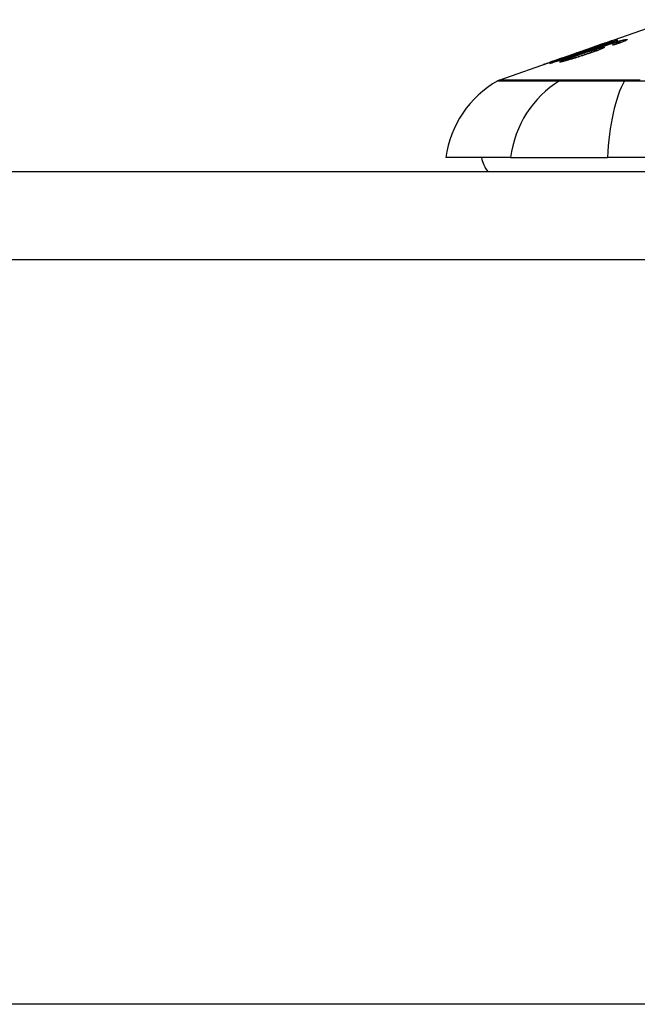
# Model space of a CAD drawing. Header units: inches. Extents: x 14 to 456, y 41 to 215.
# Tile 201 of 256: x 84.609 to 85.302, y 213.513 to 214.618. Entities that reach past the tile are written whole.
import ezdxf

# ---------------------------------------------------------------- set-up
doc = ezdxf.new("R2010")
doc.units = ezdxf.units.IN
doc.header["$MEASUREMENT"] = 0
doc.layers.add('Visible Edges(ANSI)', color=7, linetype='Continuous', lineweight=25)
doc.layers.add('Visible Tangent Edges(ANSI)', color=7, linetype='Continuous', lineweight=25)

msp = doc.modelspace()

# ---------------------------------------------------------------- linework, layer by layer
at = {"layer": 'Visible Edges(ANSI)'}
for p, q in [((85.2627, 214.5903), (85.3409, 214.6177)), ((85.2793, 214.5945), (85.2793, 214.5943)), ((85.2174, 214.5745), (85.2525, 214.5868)), ((85.2484, 214.5846), (85.2572, 214.5876)), ((85.2529, 214.5869), (85.2529, 214.5869)), ((85.2568, 214.584), (85.2568, 214.5828)), ((85.2572, 214.5876), (85.2572, 214.5872)), ((85.2623, 214.5888), (85.2623, 214.5884)), ((85.2659, 214.5914), (85.2659, 214.5911)), ((85.2813, 214.5919), (85.2813, 214.5911)), ((85.2831, 214.5929), (85.2831, 214.5917)), ((85.217, 214.5743), (85.217, 214.5743)), ((85.2228, 214.5728), (85.2228, 214.5718)), ((85.2335, 214.5801), (85.2416, 214.5829)), ((85.2348, 214.5805), (85.2348, 214.5802)), ((85.2415, 214.5829), (85.2415, 214.5826)), ((85.2498, 214.5828), (85.2498, 214.5824)), ((85.1474, 214.55), (85.2092, 214.5716)), ((85.2045, 214.5699), (85.2045, 214.5697)), ((85.1602, 214.4631), (85.0875, 214.4631)), ((85.1602, 214.4631), (85.269, 214.4631)), ((86.1264, 214.4631), (85.269, 214.4631)), ((61.8952, 214.4473), (109.5002, 214.4473)), ((109.5002, 213.5133), (61.8952, 213.5133))]:
    msp.add_line(p, q, dxfattribs=at)
at = {"layer": 'Visible Edges(ANSI)', "flags": 128}
for points in [[(85.2802, 214.5946), (85.2772, 214.5936), (85.2741, 214.5925), (85.271, 214.5914), (85.2679, 214.5903), (85.2648, 214.5893), (85.2617, 214.5882), (85.2586, 214.5871), (85.2555, 214.5861), (85.2524, 214.585), (85.2492, 214.5839), (85.2461, 214.5828), (85.243, 214.5817), (85.2399, 214.5807), (85.2368, 214.5796), (85.2337, 214.5785), (85.2306, 214.5774), (85.2275, 214.5764), (85.2244, 214.5753), (85.2213, 214.5742), (85.2182, 214.5731), (85.2151, 214.5721), (85.2121, 214.571), (85.209, 214.57), (85.2059, 214.5689)], [(85.2572, 214.5876), (85.2582, 214.5879), (85.2593, 214.5883), (85.2603, 214.5886), (85.2613, 214.5889), (85.2623, 214.5892), (85.2633, 214.5895), (85.2643, 214.5898), (85.2653, 214.5901), (85.2662, 214.5904), (85.2672, 214.5907), (85.2681, 214.591), (85.269, 214.5913), (85.2698, 214.5915), (85.2707, 214.5918), (85.2715, 214.5921), (85.2723, 214.5923), (85.2731, 214.5926), (85.274, 214.5928), (85.2748, 214.5931), (85.2757, 214.5934), (85.2766, 214.5937), (85.2775, 214.594), (85.2784, 214.5943), (85.2793, 214.5945)], [(85.2765, 214.5921), (85.2773, 214.5924), (85.2781, 214.5926), (85.2789, 214.5928), (85.2796, 214.5931), (85.2804, 214.5933), (85.2811, 214.5935), (85.2818, 214.5937), (85.2825, 214.5939), (85.2832, 214.5941), (85.2838, 214.5942), (85.2844, 214.5944), (85.285, 214.5945), (85.2856, 214.5947), (85.2861, 214.5948), (85.2866, 214.5949), (85.2871, 214.595), (85.2875, 214.5951), (85.288, 214.5952), (85.2884, 214.5953), (85.2887, 214.5954), (85.2891, 214.5954), (85.2894, 214.5955), (85.2897, 214.5955), (85.2899, 214.5955)], [(85.2899, 214.5955), (85.2903, 214.5955), (85.2906, 214.5955), (85.2908, 214.5955), (85.2909, 214.5955), (85.291, 214.5954), (85.291, 214.5953), (85.2909, 214.5952), (85.2907, 214.595), (85.2904, 214.5948), (85.29, 214.5946), (85.2896, 214.5944), (85.2891, 214.5941), (85.2884, 214.5938), (85.2878, 214.5935), (85.287, 214.5932), (85.2862, 214.5929), (85.2853, 214.5925), (85.2843, 214.5922), (85.2834, 214.5918), (85.2823, 214.5914), (85.2812, 214.591), (85.2801, 214.5906), (85.279, 214.5902), (85.2778, 214.5898)], [(85.2793, 214.5945), (85.2793, 214.5946), (85.2793, 214.5946), (85.2794, 214.5946), (85.2794, 214.5946), (85.2795, 214.5946), (85.2795, 214.5946), (85.2795, 214.5946), (85.2796, 214.5946), (85.2796, 214.5946), (85.2797, 214.5946), (85.2797, 214.5946), (85.2797, 214.5946), (85.2798, 214.5946), (85.2798, 214.5946), (85.2799, 214.5946), (85.2799, 214.5946), (85.2799, 214.5946), (85.28, 214.5946), (85.28, 214.5946), (85.2801, 214.5946), (85.2801, 214.5946), (85.2801, 214.5946), (85.2802, 214.5946), (85.2802, 214.5946)], [(85.2044, 214.5687), (85.2068, 214.5695), (85.2092, 214.5703), (85.2116, 214.5712), (85.214, 214.572), (85.2165, 214.5729), (85.2189, 214.5737), (85.2213, 214.5745), (85.2237, 214.5754), (85.2261, 214.5762), (85.2285, 214.5771), (85.2309, 214.5779), (85.2334, 214.5787), (85.2358, 214.5796), (85.2382, 214.5804), (85.2406, 214.5813), (85.243, 214.5821), (85.2454, 214.5829), (85.2479, 214.5838), (85.2503, 214.5846), (85.2527, 214.5855), (85.2551, 214.5863), (85.2575, 214.5871), (85.2599, 214.588), (85.2623, 214.5888)], [(85.2561, 214.584), (85.2557, 214.584), (85.2551, 214.5838), (85.2544, 214.5837), (85.2536, 214.5835), (85.2526, 214.5832), (85.2516, 214.583), (85.2506, 214.5827), (85.2497, 214.5824), (85.2488, 214.5821), (85.2481, 214.5819), (85.2473, 214.5817), (85.2465, 214.5814), (85.2457, 214.5812), (85.2448, 214.5809), (85.244, 214.5806), (85.2431, 214.5803), (85.2423, 214.5801), (85.2414, 214.5798), (85.2406, 214.5795), (85.2397, 214.5792), (85.2389, 214.5789), (85.2381, 214.5786), (85.2372, 214.5784), (85.2364, 214.5781)], [(85.255, 214.5872), (85.2543, 214.587), (85.2536, 214.5867), (85.253, 214.5865), (85.2523, 214.5863), (85.2516, 214.586), (85.2509, 214.5858), (85.2502, 214.5856), (85.2496, 214.5853), (85.2489, 214.5851), (85.2483, 214.5849), (85.2476, 214.5847), (85.2469, 214.5844), (85.2462, 214.5842), (85.2455, 214.584), (85.2448, 214.5837), (85.2441, 214.5835), (85.2434, 214.5832), (85.2427, 214.583), (85.242, 214.5828), (85.2414, 214.5826), (85.2408, 214.5824), (85.2403, 214.5822), (85.2398, 214.5821), (85.2393, 214.5819)], [(85.2415, 214.5829), (85.242, 214.583), (85.2432, 214.5834), (85.2449, 214.5839), (85.2463, 214.5844), (85.2468, 214.5846), (85.2472, 214.5847), (85.2476, 214.5848), (85.2479, 214.5849), (85.2483, 214.5851), (85.2487, 214.5852), (85.2491, 214.5853), (85.2495, 214.5855), (85.2499, 214.5856), (85.2503, 214.5858), (85.2508, 214.5859), (85.2512, 214.5861), (85.2516, 214.5862), (85.2521, 214.5864), (85.2525, 214.5865), (85.253, 214.5867), (85.2534, 214.5868), (85.2539, 214.587), (85.2543, 214.5871), (85.2547, 214.5873)], [(85.2439, 214.5812), (85.2453, 214.5817), (85.2467, 214.5822), (85.2481, 214.5827), (85.2496, 214.5832), (85.251, 214.5837), (85.2524, 214.5842), (85.2538, 214.5846), (85.2553, 214.5851), (85.2567, 214.5856), (85.2581, 214.5861), (85.2595, 214.5866), (85.2609, 214.587), (85.2622, 214.5875), (85.2636, 214.588), (85.265, 214.5884), (85.2663, 214.5888), (85.2676, 214.5893), (85.2689, 214.5897), (85.2702, 214.5901), (85.2715, 214.5905), (85.2728, 214.5909), (85.274, 214.5913), (85.2753, 214.5917), (85.2765, 214.5921)], [(85.2441, 214.579), (85.2453, 214.5794), (85.2465, 214.5798), (85.2477, 214.5802), (85.2489, 214.5807), (85.25, 214.5811), (85.2511, 214.5815), (85.2521, 214.5818), (85.2531, 214.5822), (85.2539, 214.5825), (85.2546, 214.5828), (85.2551, 214.583), (85.2555, 214.5832), (85.2558, 214.5834), (85.2561, 214.5835), (85.2564, 214.5836), (85.2565, 214.5838), (85.2567, 214.5838), (85.2567, 214.5839), (85.2568, 214.584), (85.2567, 214.584), (85.2566, 214.584), (85.2565, 214.5841), (85.2563, 214.584), (85.2561, 214.584)], [(85.2645, 214.5868), (85.2651, 214.5868), (85.2653, 214.5867), (85.2652, 214.5865), (85.2648, 214.5862), (85.2641, 214.5858), (85.2632, 214.5854), (85.2624, 214.585), (85.2617, 214.5847), (85.2611, 214.5845), (85.2604, 214.5842), (85.2597, 214.5839), (85.2589, 214.5836), (85.2581, 214.5833), (85.2572, 214.5829), (85.2563, 214.5826), (85.2554, 214.5823), (85.2544, 214.5819), (85.2535, 214.5816), (85.2525, 214.5812), (85.2515, 214.5809), (85.2504, 214.5805), (85.2494, 214.5801), (85.2483, 214.5798), (85.2472, 214.5794)], [(85.2623, 214.5888), (85.2618, 214.5886), (85.2613, 214.5885), (85.2608, 214.5883), (85.2603, 214.5882), (85.2597, 214.588), (85.2592, 214.5878), (85.2588, 214.5877), (85.2583, 214.5875), (85.2578, 214.5874), (85.2573, 214.5873), (85.2569, 214.5871), (85.2564, 214.587), (85.2559, 214.5868), (85.2555, 214.5867), (85.255, 214.5866), (85.2544, 214.5864), (85.2538, 214.5862), (85.253, 214.586), (85.2523, 214.5857), (85.2515, 214.5855), (85.2507, 214.5852), (85.2499, 214.585), (85.2491, 214.5848), (85.2484, 214.5846)], [(85.278, 214.592), (85.2761, 214.5914), (85.274, 214.5908), (85.2719, 214.5902), (85.2697, 214.5895), (85.2676, 214.5888), (85.2658, 214.5882), (85.2643, 214.5877), (85.2633, 214.5874), (85.2624, 214.5871), (85.2616, 214.5868), (85.2608, 214.5865), (85.2599, 214.5863), (85.2591, 214.586), (85.2582, 214.5857), (85.2573, 214.5854), (85.2565, 214.5851), (85.2556, 214.5848), (85.2548, 214.5845), (85.2539, 214.5842), (85.2531, 214.5839), (85.2522, 214.5836), (85.2514, 214.5833), (85.2506, 214.5831), (85.2498, 214.5828)], [(85.2498, 214.5828), (85.2506, 214.583), (85.2513, 214.5833), (85.252, 214.5835), (85.2527, 214.5837), (85.2534, 214.5839), (85.2541, 214.5841), (85.2548, 214.5843), (85.2555, 214.5845), (85.2561, 214.5847), (85.2568, 214.5849), (85.2575, 214.5851), (85.2581, 214.5853), (85.2588, 214.5855), (85.2595, 214.5857), (85.2601, 214.5858), (85.2608, 214.586), (85.2614, 214.5861), (85.2619, 214.5863), (85.2625, 214.5864), (85.2629, 214.5865), (85.2634, 214.5866), (85.2638, 214.5867), (85.2641, 214.5867), (85.2645, 214.5868)], [(85.2659, 214.5914), (85.2658, 214.5913), (85.2655, 214.5913), (85.2652, 214.5912), (85.2647, 214.591), (85.2642, 214.5908), (85.2635, 214.5906), (85.2629, 214.5904), (85.2623, 214.5902), (85.2617, 214.59), (85.2612, 214.5898), (85.2606, 214.5896), (85.26, 214.5894), (85.2593, 214.5891), (85.2587, 214.5889), (85.258, 214.5887), (85.2574, 214.5885), (85.2567, 214.5882), (85.256, 214.588), (85.2553, 214.5877), (85.2546, 214.5875), (85.2539, 214.5872), (85.2531, 214.587), (85.2524, 214.5867), (85.2517, 214.5865)], [(85.2517, 214.5865), (85.2518, 214.5865), (85.2518, 214.5865), (85.2519, 214.5865), (85.2519, 214.5866), (85.252, 214.5866), (85.252, 214.5866), (85.2521, 214.5866), (85.2521, 214.5866), (85.2522, 214.5867), (85.2522, 214.5867), (85.2523, 214.5867), (85.2523, 214.5867), (85.2524, 214.5867), (85.2524, 214.5868), (85.2525, 214.5868), (85.2525, 214.5868), (85.2526, 214.5868), (85.2526, 214.5868), (85.2527, 214.5868), (85.2527, 214.5869), (85.2528, 214.5869), (85.2528, 214.5869), (85.2529, 214.5869), (85.2529, 214.5869)], [(85.2529, 214.5869), (85.2546, 214.5875), (85.2563, 214.5881), (85.258, 214.5887), (85.2596, 214.5893), (85.2612, 214.5898), (85.2628, 214.5904), (85.2642, 214.5909), (85.2654, 214.5913), (85.2665, 214.5917), (85.2675, 214.592), (85.2683, 214.5923), (85.269, 214.5925), (85.2697, 214.5928), (85.2703, 214.593), (85.2708, 214.5932), (85.2713, 214.5933), (85.2718, 214.5935), (85.2722, 214.5936), (85.2725, 214.5937), (85.2728, 214.5938), (85.273, 214.5939), (85.2732, 214.5939), (85.2733, 214.594), (85.2734, 214.594)], [(85.2547, 214.5873), (85.2555, 214.5876), (85.2563, 214.5878), (85.257, 214.5881), (85.2578, 214.5884), (85.2585, 214.5886), (85.2592, 214.5889), (85.2599, 214.5891), (85.2606, 214.5894), (85.2612, 214.5896), (85.2618, 214.5898), (85.2624, 214.59), (85.263, 214.5902), (85.2635, 214.5904), (85.2639, 214.5906), (85.2644, 214.5907), (85.2647, 214.5909), (85.2651, 214.591), (85.2653, 214.5911), (85.2655, 214.5912), (85.2657, 214.5913), (85.2658, 214.5913), (85.2659, 214.5913), (85.2659, 214.5914), (85.2659, 214.5914)], [(85.2734, 214.594), (85.2734, 214.594), (85.2734, 214.5939), (85.2732, 214.5939), (85.2729, 214.5937), (85.2725, 214.5936), (85.272, 214.5934), (85.2714, 214.5931), (85.2707, 214.5929), (85.27, 214.5926), (85.2691, 214.5923), (85.2681, 214.5919), (85.2671, 214.5915), (85.266, 214.5911), (85.2649, 214.5907), (85.2639, 214.5903), (85.2629, 214.59), (85.2619, 214.5896), (85.261, 214.5893), (85.26, 214.589), (85.2591, 214.5886), (85.2581, 214.5883), (85.2571, 214.5879), (85.256, 214.5876), (85.255, 214.5872)], [(85.2746, 214.5894), (85.2749, 214.5895), (85.2752, 214.5896), (85.2755, 214.5898), (85.2759, 214.5899), (85.2762, 214.59), (85.2765, 214.5901), (85.2768, 214.5902), (85.2771, 214.5903), (85.2774, 214.5904), (85.2777, 214.5905), (85.278, 214.5907), (85.2783, 214.5908), (85.2786, 214.5909), (85.2789, 214.591), (85.2791, 214.5911), (85.2794, 214.5912), (85.2797, 214.5913), (85.2799, 214.5914), (85.2802, 214.5915), (85.2804, 214.5916), (85.2806, 214.5917), (85.2809, 214.5918), (85.2811, 214.5919), (85.2813, 214.5919)], [(85.2778, 214.5898), (85.2777, 214.5898), (85.2776, 214.5898), (85.2774, 214.5898), (85.2773, 214.5898), (85.2772, 214.5898), (85.277, 214.5897), (85.2769, 214.5897), (85.2768, 214.5897), (85.2766, 214.5897), (85.2765, 214.5897), (85.2764, 214.5897), (85.2762, 214.5896), (85.2761, 214.5896), (85.276, 214.5896), (85.2758, 214.5896), (85.2757, 214.5896), (85.2756, 214.5895), (85.2754, 214.5895), (85.2753, 214.5895), (85.2752, 214.5895), (85.275, 214.5895), (85.2749, 214.5895), (85.2747, 214.5894), (85.2746, 214.5894)], [(85.2825, 214.593), (85.2824, 214.593), (85.2823, 214.593), (85.2822, 214.593), (85.2821, 214.593), (85.282, 214.5929), (85.2818, 214.5929), (85.2817, 214.5929), (85.2815, 214.5929), (85.2814, 214.5928), (85.2812, 214.5928), (85.281, 214.5928), (85.2808, 214.5927), (85.2806, 214.5927), (85.2804, 214.5926), (85.2802, 214.5926), (85.28, 214.5925), (85.2798, 214.5925), (85.2795, 214.5924), (85.2793, 214.5923), (85.2791, 214.5923), (85.2788, 214.5922), (85.2786, 214.5921), (85.2783, 214.5921), (85.278, 214.592)], [(85.2813, 214.5919), (85.2815, 214.592), (85.2817, 214.5921), (85.2819, 214.5922), (85.2821, 214.5923), (85.2822, 214.5924), (85.2824, 214.5925), (85.2825, 214.5925), (85.2826, 214.5926), (85.2827, 214.5927), (85.2828, 214.5927), (85.2829, 214.5928), (85.283, 214.5928), (85.283, 214.5929), (85.283, 214.5929), (85.2831, 214.5929), (85.2831, 214.593), (85.283, 214.593), (85.283, 214.593), (85.283, 214.593), (85.2829, 214.593), (85.2828, 214.593), (85.2827, 214.593), (85.2826, 214.593), (85.2825, 214.593)], [(85.197, 214.5672), (85.1969, 214.5673), (85.1971, 214.5673), (85.1974, 214.5674), (85.1978, 214.5676), (85.1985, 214.5678), (85.1993, 214.5681), (85.2002, 214.5684), (85.2011, 214.5688), (85.2019, 214.5691), (85.2027, 214.5693), (85.2035, 214.5696), (85.2044, 214.5699), (85.2053, 214.5702), (85.2062, 214.5706), (85.2072, 214.5709), (85.2082, 214.5713), (85.2092, 214.5716), (85.2103, 214.572), (85.2114, 214.5724), (85.2125, 214.5728), (85.2136, 214.5731), (85.2147, 214.5735), (85.2158, 214.5739), (85.217, 214.5743)], [(85.2216, 214.5755), (85.2195, 214.5748), (85.2175, 214.5741), (85.2155, 214.5734), (85.2136, 214.5727), (85.2117, 214.5721), (85.2098, 214.5715), (85.2081, 214.5709), (85.2065, 214.5703), (85.2051, 214.5699), (85.204, 214.5695), (85.203, 214.5692), (85.2022, 214.5689), (85.2014, 214.5686), (85.2007, 214.5684), (85.2, 214.5682), (85.1994, 214.568), (85.1989, 214.5678), (85.1984, 214.5677), (85.198, 214.5675), (85.1977, 214.5674), (85.1974, 214.5674), (85.1972, 214.5673), (85.1971, 214.5673), (85.197, 214.5672)], [(85.2186, 214.5749), (85.2175, 214.5745), (85.2164, 214.5741), (85.2153, 214.5738), (85.2143, 214.5734), (85.2132, 214.573), (85.2122, 214.5727), (85.2112, 214.5723), (85.2102, 214.572), (85.2093, 214.5716), (85.2085, 214.5713), (85.2077, 214.5711), (85.2071, 214.5709), (85.2066, 214.5707), (85.2062, 214.5705), (85.2058, 214.5704), (85.2055, 214.5703), (85.2053, 214.5702), (85.205, 214.5701), (85.2049, 214.57), (85.2047, 214.57), (85.2046, 214.5699), (85.2046, 214.5699), (85.2045, 214.5699), (85.2046, 214.5699)], [(85.2046, 214.5699), (85.2047, 214.5699), (85.2048, 214.57), (85.2051, 214.5701), (85.2055, 214.5702), (85.2059, 214.5703), (85.2064, 214.5705), (85.2071, 214.5707), (85.2078, 214.5709), (85.2085, 214.5712), (85.2092, 214.5714), (85.2099, 214.5716), (85.2106, 214.5719), (85.2114, 214.5721), (85.2122, 214.5724), (85.213, 214.5727), (85.2138, 214.573), (85.2147, 214.5733), (85.2155, 214.5736), (85.2164, 214.5739), (85.2173, 214.5742), (85.2182, 214.5745), (85.2191, 214.5748), (85.22, 214.5751), (85.2209, 214.5754)], [(85.2161, 214.5702), (85.2151, 214.5702), (85.2157, 214.5708), (85.2181, 214.5718), (85.2205, 214.5728), (85.2216, 214.5732), (85.2225, 214.5736), (85.2235, 214.5739), (85.2246, 214.5743), (85.2256, 214.5747), (85.2267, 214.5751), (85.2279, 214.5755), (85.229, 214.5759), (85.2302, 214.5764), (85.2313, 214.5768), (85.2326, 214.5772), (85.2338, 214.5777), (85.235, 214.5781), (85.2363, 214.5785), (85.2376, 214.579), (85.2388, 214.5794), (85.2401, 214.5799), (85.2414, 214.5803), (85.2426, 214.5808), (85.2439, 214.5812)], [(85.2472, 214.5794), (85.2456, 214.5789), (85.244, 214.5784), (85.2424, 214.5778), (85.2408, 214.5773), (85.2392, 214.5768), (85.2376, 214.5763), (85.2359, 214.5757), (85.2343, 214.5752), (85.2326, 214.5747), (85.2308, 214.5742), (85.2288, 214.5736), (85.2267, 214.573), (85.2249, 214.5724), (85.2233, 214.572), (85.2221, 214.5716), (85.2211, 214.5714), (85.2203, 214.5712), (85.2195, 214.571), (85.2188, 214.5708), (85.2181, 214.5706), (85.2175, 214.5705), (85.217, 214.5704), (85.2165, 214.5703), (85.2161, 214.5702)], [(85.217, 214.5743), (85.2171, 214.5744), (85.2171, 214.5744), (85.2172, 214.5744), (85.2173, 214.5744), (85.2173, 214.5745), (85.2174, 214.5745), (85.2175, 214.5745), (85.2175, 214.5745), (85.2176, 214.5746), (85.2177, 214.5746), (85.2177, 214.5746), (85.2178, 214.5746), (85.2179, 214.5747), (85.2179, 214.5747), (85.218, 214.5747), (85.2181, 214.5747), (85.2181, 214.5747), (85.2182, 214.5748), (85.2183, 214.5748), (85.2183, 214.5748), (85.2184, 214.5748), (85.2185, 214.5749), (85.2185, 214.5749), (85.2186, 214.5749)], [(85.2209, 214.5754), (85.2218, 214.5757), (85.2226, 214.576), (85.2235, 214.5763), (85.2243, 214.5766), (85.2251, 214.5769), (85.2259, 214.5772), (85.2267, 214.5775), (85.2275, 214.5777), (85.2282, 214.578), (85.2289, 214.5783), (85.2296, 214.5785), (85.2302, 214.5787), (85.2309, 214.579), (85.2315, 214.5792), (85.2321, 214.5794), (85.2327, 214.5796), (85.2332, 214.5798), (85.2337, 214.58), (85.2341, 214.5802), (85.2344, 214.5803), (85.2346, 214.5804), (85.2348, 214.5804), (85.2348, 214.5805), (85.2348, 214.5805)], [(85.2393, 214.5819), (85.2392, 214.5819), (85.239, 214.5818), (85.2388, 214.5817), (85.2386, 214.5816), (85.2383, 214.5815), (85.238, 214.5814), (85.2377, 214.5813), (85.2373, 214.5811), (85.2369, 214.581), (85.2365, 214.5808), (85.236, 214.5806), (85.2355, 214.5805), (85.235, 214.5803), (85.2344, 214.5801), (85.2337, 214.5798), (85.2328, 214.5795), (85.2318, 214.5791), (85.2305, 214.5786), (85.2291, 214.5781), (85.2276, 214.5776), (85.2262, 214.5771), (85.2246, 214.5766), (85.2231, 214.576), (85.2216, 214.5755)], [(85.2364, 214.5781), (85.2353, 214.5777), (85.2342, 214.5773), (85.2332, 214.5769), (85.2321, 214.5766), (85.2311, 214.5762), (85.2301, 214.5758), (85.2292, 214.5755), (85.2282, 214.5751), (85.2273, 214.5748), (85.2265, 214.5745), (85.2258, 214.5742), (85.2251, 214.5739), (85.2245, 214.5737), (85.224, 214.5734), (85.2236, 214.5732), (85.2232, 214.5731), (85.223, 214.573), (85.2229, 214.5729), (85.2228, 214.5728), (85.2228, 214.5727), (85.2228, 214.5727), (85.2229, 214.5727), (85.2231, 214.5727), (85.2233, 214.5727)], [(85.2233, 214.5727), (85.2236, 214.5728), (85.2238, 214.5728), (85.2241, 214.5729), (85.2245, 214.573), (85.2249, 214.5731), (85.2253, 214.5732), (85.2258, 214.5733), (85.2263, 214.5734), (85.2269, 214.5736), (85.2275, 214.5737), (85.2281, 214.5739), (85.2287, 214.5741), (85.2293, 214.5743), (85.23, 214.5745), (85.2307, 214.5747), (85.2315, 214.5749), (85.2327, 214.5753), (85.234, 214.5757), (85.2356, 214.5762), (85.2373, 214.5767), (85.239, 214.5773), (85.2407, 214.5779), (85.2424, 214.5784), (85.2441, 214.579)], [(85.2348, 214.5805), (85.2348, 214.5805), (85.2348, 214.5805), (85.2347, 214.5805), (85.2347, 214.5805), (85.2347, 214.5804), (85.2346, 214.5804), (85.2346, 214.5804), (85.2346, 214.5804), (85.2345, 214.5804), (85.2345, 214.5804), (85.2344, 214.5804), (85.2343, 214.5803), (85.2343, 214.5803), (85.2342, 214.5803), (85.2342, 214.5803), (85.2341, 214.5803), (85.234, 214.5802), (85.2339, 214.5802), (85.2339, 214.5802), (85.2338, 214.5802), (85.2337, 214.5801), (85.2336, 214.5801), (85.2336, 214.5801), (85.2335, 214.5801)], [(85.2416, 214.5829), (85.2416, 214.5829), (85.2416, 214.5829), (85.2416, 214.5829), (85.2416, 214.5829), (85.2416, 214.5829), (85.2415, 214.5829), (85.2415, 214.5829), (85.2415, 214.5829), (85.2415, 214.5829), (85.2415, 214.5829), (85.2415, 214.5829), (85.2415, 214.5829), (85.2415, 214.5829), (85.2415, 214.5829), (85.2415, 214.5829), (85.2415, 214.5829), (85.2415, 214.5829), (85.2415, 214.5829), (85.2415, 214.5829), (85.2415, 214.5829), (85.2415, 214.5829), (85.2415, 214.5829), (85.2415, 214.5829), (85.2415, 214.5829)], [(85.2059, 214.5689), (85.2059, 214.5689), (85.2058, 214.5689), (85.2058, 214.5689), (85.2057, 214.5689), (85.2056, 214.5689), (85.2056, 214.5688), (85.2055, 214.5688), (85.2054, 214.5688), (85.2054, 214.5688), (85.2053, 214.5688), (85.2053, 214.5688), (85.2052, 214.5688), (85.2051, 214.5688), (85.2051, 214.5688), (85.205, 214.5688), (85.2049, 214.5688), (85.2049, 214.5687), (85.2048, 214.5687), (85.2048, 214.5687), (85.2047, 214.5687), (85.2046, 214.5687), (85.2046, 214.5687), (85.2045, 214.5687), (85.2044, 214.5687)]]:
    msp.add_lwpolyline(points, dxfattribs=at)
at = {"layer": 'Visible Edges(ANSI)'}
for centre, radius, start, end in [((85.2045, 214.4468), 0.1181, 119.8169, 172.0587), ((85.1506, 214.5407), 0.00984, 109.29, 119.8169), ((85.1662, 214.4709), 0.0394, 191.537, 216.8699)]:
    msp.add_arc(centre, radius, start, end, dxfattribs=at)
at = {"layer": 'Visible Tangent Edges(ANSI)'}
for p, q in [((85.2899, 214.5955), (85.2899, 214.5946)), ((85.2547, 214.5873), (85.2547, 214.5871)), ((85.2645, 214.5868), (85.2645, 214.586)), ((85.2734, 214.594), (85.2734, 214.594)), ((85.2765, 214.5921), (85.2765, 214.5916)), ((85.2209, 214.5754), (85.2209, 214.5753)), ((85.2233, 214.5727), (85.2233, 214.572)), ((85.2415, 214.5829), (85.2415, 214.5826)), ((85.2439, 214.5812), (85.2439, 214.5806)), ((85.2441, 214.579), (85.2441, 214.5784)), ((85.2046, 214.5699), (85.2046, 214.5697)), ((85.2172, 214.55), (85.217, 214.55)), ((85.2894, 214.55), (85.2889, 214.55)), ((109.5002, 214.3483), (61.8952, 214.3483))]:
    msp.add_line(p, q, dxfattribs=at)
at = {"layer": 'Visible Tangent Edges(ANSI)', "flags": 128}
for points in [[(85.1457, 214.5492), (85.1459, 214.5492), (85.1462, 214.5492), (85.1468, 214.5492), (85.1477, 214.5492), (85.1488, 214.5492), (85.1501, 214.5492), (85.1517, 214.5492), (85.1535, 214.5492), (85.1555, 214.5492), (85.1578, 214.5492), (85.1604, 214.5492), (85.1632, 214.5492), (85.1662, 214.5492), (85.1694, 214.5492), (85.1729, 214.5491), (85.1766, 214.5491), (85.1806, 214.5491), (85.1848, 214.5491), (85.1892, 214.5491), (85.1939, 214.5491), (85.1988, 214.5491), (85.2039, 214.5491), (85.2093, 214.549), (85.2149, 214.549)], [(85.217, 214.55), (85.2114, 214.55), (85.206, 214.55), (85.2008, 214.55), (85.1959, 214.55), (85.1912, 214.55), (85.1867, 214.55), (85.1825, 214.55), (85.1785, 214.55), (85.1748, 214.55), (85.1713, 214.55), (85.168, 214.55), (85.1649, 214.55), (85.1622, 214.55), (85.1596, 214.55), (85.1573, 214.55), (85.1552, 214.55), (85.1534, 214.55), (85.1518, 214.55), (85.1504, 214.55), (85.1493, 214.55), (85.1485, 214.55), (85.1479, 214.55), (85.1475, 214.55), (85.1474, 214.55)], [(85.2149, 214.549), (85.2164, 214.549), (85.2181, 214.549), (85.22, 214.549), (85.222, 214.549), (85.2241, 214.549), (85.2264, 214.549), (85.2289, 214.549), (85.2314, 214.549), (85.2342, 214.549), (85.237, 214.549), (85.24, 214.549), (85.2431, 214.549), (85.2463, 214.549), (85.2496, 214.549), (85.2531, 214.549), (85.2566, 214.549), (85.2603, 214.549), (85.264, 214.549), (85.2678, 214.549), (85.2718, 214.549), (85.2757, 214.549), (85.2798, 214.549), (85.2839, 214.549), (85.2881, 214.549)], [(85.2889, 214.55), (85.2848, 214.55), (85.2808, 214.55), (85.2768, 214.55), (85.2729, 214.55), (85.2691, 214.55), (85.2654, 214.55), (85.2617, 214.55), (85.2582, 214.55), (85.2547, 214.55), (85.2513, 214.55), (85.2481, 214.55), (85.2449, 214.55), (85.2419, 214.55), (85.239, 214.55), (85.2362, 214.55), (85.2335, 214.55), (85.231, 214.55), (85.2286, 214.55), (85.2263, 214.55), (85.2242, 214.55), (85.2222, 214.55), (85.2204, 214.55), (85.2187, 214.55), (85.2172, 214.55)], [(85.2881, 214.549), (85.321, 214.5491)], [(85.3058, 214.55), (85.2894, 214.55)]]:
    msp.add_lwpolyline(points, dxfattribs=at)
at = {"layer": 'Visible Tangent Edges(ANSI)'}
for centre, major_axis, ratio, start_param, end_param in [((85.2707, 214.4468), (0, 0.1181), 0.943995, 0.523835, 1.432195), ((85.2196, 214.5405), (0.00008, 0.00984), 0.945463, 0.267645, 0.531352), ((85.3076, 214.4468), (0, 0.1181), 0.32996, 0.523835, 1.432195), ((85.2898, 214.5405), (-0.00003, 0.00984), 0.32572, 0.259229, 0.522936)]:
    msp.add_ellipse(centre, major_axis=major_axis, ratio=ratio, start_param=start_param, end_param=end_param, dxfattribs=at)

doc.saveas('drawing.dxf')
